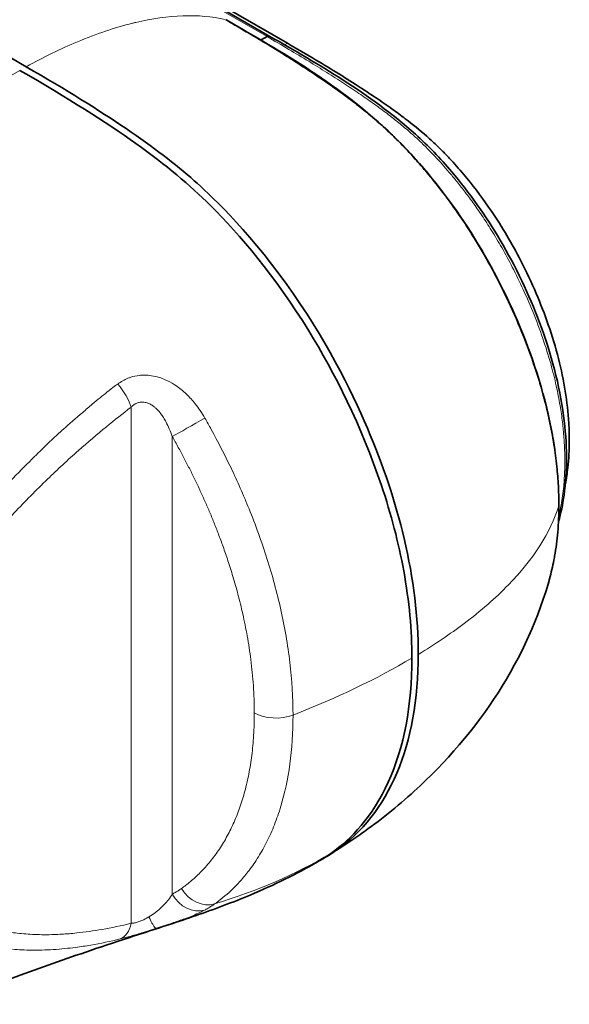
# Model space of a CAD drawing. Header units: millimetres. Extents: x 5 to 415, y 5 to 292.
# Tile 195 of 197: x 390 to 399, y 236 to 252. Entities that reach past the tile are written whole.
import ezdxf

# ---------------------------------------------------------------- set-up
doc = ezdxf.new("R2010")
doc.units = ezdxf.units.MM
doc.layers.add('Sichtbar (ISO)', color=7, linetype='Continuous', lineweight=35)
doc.layers.add('Sichtbar schmal (ISO)', color=7, linetype='Continuous', lineweight=18)

msp = doc.modelspace()

# ---------------------------------------------------------------- linework, layer by layer
at = {"layer": 'Sichtbar (ISO)'}
for p, q in [((362.73151285, 269.77106746), (393.73107188, 251.87346372)), ((363.01739542, 269.65911624), (394.01694045, 251.76152057)), ((393.57771376, 251.81304845), (393.68354328, 251.86988233)), ((391.5095873, 237.13105025), (391.50972334, 237.13109476))]:
    msp.add_line(p, q, dxfattribs=at)
for points, knots in [([(358.73955394, 269.27360182), (363.90608068, 266.29069609), (369.07263283, 263.30780493), (379.40573712, 257.3420226), (384.57228926, 254.35913143), (389.73884141, 251.37624027)], [-8.7679091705, -8.7679091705, -8.7679091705, -8.7679091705, -4.3839586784, -4.3839586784, -0.0000081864, -0.0000081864, -0.0000081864, -0.0000081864]), ([(393.00945682, 252.14699404), (393.07588157, 252.10865446), (393.21451062, 252.02734671), (393.43583357, 251.89726772), (393.68470963, 251.74779102), (393.96492783, 251.57550988), (394.26658379, 251.3837538), (394.56835843, 251.18341728), (394.85295867, 250.98421564), (395.11291193, 250.79071885), (395.34925928, 250.60198285), (395.56318104, 250.41750644), (395.75909056, 250.23452126), (395.94679168, 250.04456131), (396.13882013, 249.83493753), (396.34546035, 249.59408525), (396.57030962, 249.31152284), (396.81030323, 248.98223154), (397.06216398, 248.60037209), (397.32187585, 248.15951501), (397.58574231, 247.65353701), (397.83677685, 247.09803), (398.04925634, 246.53554483), (398.20894876, 246.01381448), (398.31971115, 245.55336358), (398.39253969, 245.14902464), (398.43686804, 244.7928269), (398.45920295, 244.47830138), (398.46452805, 244.28404428), (398.46416846, 244.19274364)], [0.00000058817, 0.00000058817, 0.00000058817, 0.00000058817, 0.02573287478, 0.05387232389, 0.08563640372, 0.12212170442, 0.16234635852, 0.20241792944, 0.23899277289, 0.27270437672, 0.30348995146, 0.33136899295, 0.35706838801, 0.38183966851, 0.40792824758, 0.43749674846, 0.47074424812, 0.50776330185, 0.54896871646, 0.59489182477, 0.64623936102, 0.70381839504, 0.76153221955, 0.81310768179, 0.85871760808, 0.8996119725, 0.93639997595, 0.96966771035, 0.99999999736, 0.99999999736, 0.99999999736, 0.99999999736]), ([(393.0135942, 252.14425093), (393.92806317, 251.61643075), (394.87935716, 251.08404418), (396.14349565, 249.86447465), (396.51787529, 249.41132943), (397.1700256, 248.45668293), (397.45482429, 247.94350391), (397.94972153, 246.85785254), (398.15427555, 246.26851998), (398.33125458, 245.49952338), (398.36861653, 245.29945551), (398.39700786, 245.10229427)], [0, 0, 0, 0, 0.7753615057, 0.7753615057, 1.1280220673, 1.1280220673, 1.4728732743, 1.4728732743, 1.850245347, 1.850245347, 1.9839485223, 1.9839485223, 1.9839485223, 1.9839485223]), ([(393.73107353, 251.87346276), (394.52782377, 251.41339806), (395.34549734, 250.95576716), (396.32156874, 250.08488429), (396.52121668, 249.87594968), (396.99960593, 249.31311292), (397.26948454, 248.93227595), (397.75617383, 248.10143523), (397.97588876, 247.64170989), (398.34084926, 246.67139627), (398.47648345, 246.14771105), (398.60187426, 245.19556758), (398.60442752, 244.75121068), (398.52696632, 244.20325134), (398.49701471, 244.05831003), (398.45833799, 243.92047432)], [0, 0, 0, 0, 0.6755534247, 0.6755534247, 0.8560730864, 0.8560730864, 1.1325267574, 1.1325267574, 1.4338312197, 1.4338312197, 1.7704747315, 1.7704747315, 2.0864772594, 2.0864772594, 2.2058538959, 2.2058538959, 2.2058538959, 2.2058538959]), ([(398.56967497, 244.53738424), (398.58658984, 244.62446176), (398.60016449, 244.71424146), (398.61039803, 244.80638747), (398.62605513, 244.94736888), (398.63389126, 245.09388941), (398.63433936, 245.24467592), (398.63462229, 245.33988188), (398.6319599, 245.43678852), (398.62624035, 245.53524739), (398.61631956, 245.70602819), (398.59720089, 245.8814791), (398.56863307, 246.0601841), (398.54065696, 246.23518768), (398.50361907, 246.41331195), (398.45789635, 246.59296963), (398.41104832, 246.77704895), (398.3550827, 246.9627381), (398.29073055, 247.14837823), (398.23122138, 247.32004754), (398.16454047, 247.49167494), (398.09149394, 247.6620616), (398.01459953, 247.84142375), (397.93065118, 248.019411), (397.84041793, 248.19495154), (397.76820566, 248.33543392), (397.69196819, 248.47434929), (397.61160597, 248.61090171), (397.53236839, 248.74554314), (397.44912068, 248.87788729), (397.36202317, 249.00683827), (397.23430114, 249.19593527), (397.09830046, 249.37773557), (396.95652826, 249.55007697), (396.88259878, 249.63994728), (396.80709986, 249.72724545), (396.73013436, 249.81208026), (396.68992925, 249.85639613), (396.64932394, 249.9000398), (396.60818763, 249.94269218), (396.56748838, 249.98489139), (396.52626936, 250.02612025), (396.48473653, 250.06624467), (396.42369131, 250.12521981), (396.36196816, 250.18180897), (396.29981692, 250.23632239), (396.18396601, 250.33793627), (396.06662765, 250.43233787), (395.94893786, 250.52208774), (395.87652966, 250.57730602), (395.80398843, 250.63076349), (395.7313383, 250.68287961), (395.64402518, 250.74551433), (395.55655475, 250.80621162), (395.46904456, 250.86549071), (395.37080253, 250.93203951), (395.27251039, 250.99680095), (395.17418403, 251.06024338), (395.05519177, 251.13701992), (394.9361494, 251.21186472), (394.81711006, 251.28530327), (394.68775741, 251.36510438), (394.55840834, 251.44324503), (394.42906753, 251.5201662), (394.29167498, 251.60187588), (394.15429177, 251.68220953), (394.01694045, 251.76152057)], [0.44925311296, 0.44925311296, 0.44925311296, 0.44925311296, 0.46895746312, 0.46895746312, 0.46895746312, 0.49910469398, 0.49910469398, 0.49910469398, 0.5181395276, 0.5181395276, 0.5181395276, 0.55115619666, 0.55115619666, 0.55115619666, 0.58348900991, 0.58348900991, 0.58348900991, 0.61661758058, 0.61661758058, 0.61661758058, 0.64725297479, 0.64725297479, 0.64725297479, 0.679502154, 0.679502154, 0.679502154, 0.70531067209, 0.70531067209, 0.70531067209, 0.73075801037, 0.73075801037, 0.73075801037, 0.76807463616, 0.76807463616, 0.76807463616, 0.78753401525, 0.78753401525, 0.78753401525, 0.79769917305, 0.79769917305, 0.79769917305, 0.80775632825, 0.80775632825, 0.80775632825, 0.82253840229, 0.82253840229, 0.82253840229, 0.85009242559, 0.85009242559, 0.85009242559, 0.86704493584, 0.86704493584, 0.86704493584, 0.88741897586, 0.88741897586, 0.88741897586, 0.91029159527, 0.91029159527, 0.91029159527, 0.93797150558, 0.93797150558, 0.93797150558, 0.96804954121, 0.96804954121, 0.96804954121, 1, 1, 1, 1]), ([(396.05723229, 241.68359205), (396.05723379, 242.13829063), (396.0130611, 242.61704727), (395.83888132, 243.57254926), (395.71681772, 244.04074865), (395.23033538, 245.4906446), (394.78524108, 246.3676154), (393.81297027, 247.94997368), (393.24083998, 248.62171749), (392.0778747, 249.77498394), (391.22175688, 250.39954369), (389.6328033, 251.31693216)], [-3.7715286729, -3.7715286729, -3.7715286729, -3.7715286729, -3.3916178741, -3.3916178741, -3.0402890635, -3.0402890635, -2.3111972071, -2.3111972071, -1.3482986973, -1.3482986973, -0.0000117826, -0.0000117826, -0.0000117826, -0.0000117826]), ([(389.73884141, 251.37624212), (391.05495972, 250.61637418), (391.86847432, 250.05732894), (392.70683009, 249.31830142), (393.3322506, 248.74860756), (394.63298337, 246.93628176), (395.05652186, 246.08784713), (395.58540632, 244.84981551), (395.78799703, 244.24283237), (396.08492226, 242.98227023), (396.16170253, 242.34539866), (396.16166442, 241.74591811)], [0.0000081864, 0.0000081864, 0.0000081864, 0.0000081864, 1.1167741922, 1.1167741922, 1.4994792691, 1.4994792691, 1.8528611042, 1.8528611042, 2.1875750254, 2.1875750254, 2.5581761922, 2.5581761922, 2.5581761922, 2.5581761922]), ([(398.46416462, 244.18934077), (398.46395155, 244.0392417), (398.4579483, 243.89254052), (398.44587702, 243.74998331), (398.43438957, 243.61432079), (398.41740677, 243.482411), (398.3948383, 243.3549117), (398.39345706, 243.34710846), (398.39205489, 243.33932166), (398.39063176, 243.33155148), (398.37120031, 243.22545709), (398.34786184, 243.12246012), (398.32070361, 243.02287225)], [0.00096412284, 0.00096412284, 0.00096412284, 0.00096412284, 0.12856699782, 0.12856699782, 0.12856699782, 0.24999844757, 0.24999844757, 0.24999844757, 0.2574303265, 0.2574303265, 0.2574303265, 0.35890553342, 0.35890553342, 0.35890553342, 0.35890553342]), ([(398.32166883, 243.02260907), (398.13875805, 242.35181475), (397.84373789, 241.70202528), (397.0864441, 240.51964751), (396.61517003, 239.97525668), (395.81754464, 239.25058377), (395.52501845, 239.01702031), (395.22164744, 238.80225928)], [0, 0, 0, 0, 0.4179239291, 0.4179239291, 0.8426441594, 0.8426441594, 1.0681892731, 1.0681892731, 1.0681892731, 1.0681892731]), ([(396.16166441, 241.74591812), (396.161837, 241.00914065), (396.04458479, 240.34947446), (395.58059202, 239.25640239), (395.23926197, 238.82826847), (394.81665573, 238.53405357)], [0.0000015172, 0.0000015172, 0.0000015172, 0.0000015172, 0.5413451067, 0.5413451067, 1.076530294, 1.076530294, 1.076530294, 1.076530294]), ([(394.73061787, 238.48383444), (395.0614105, 238.71808104), (395.41105087, 239.08500355), (395.92834864, 240.22066286), (396.05722973, 240.90693455), (396.05723229, 241.68359205)], [-1.1410256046, -1.1410256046, -1.1410256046, -1.1410256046, -0.5707402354, -0.5707402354, -0.0000162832, -0.0000162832, -0.0000162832, -0.0000162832]), ([(394.5108732, 238.34357563), (394.16764596, 238.14594124), (393.7998173, 237.96594493), (393.12510115, 237.6828478), (392.82489843, 237.57066409), (392.22758325, 237.36431501), (391.93847165, 237.27101948), (391.60502908, 237.16223905), (391.55735907, 237.14667666), (391.5097241, 237.13109243)], [0, 0, 0, 0, 0.26739982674, 0.26739982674, 0.45859743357, 0.45859743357, 0.6466950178, 0.6466950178, 0.67810558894, 0.67810558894, 0.67810558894, 0.67810558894]), ([(391.50958656, 237.13105251), (391.27528737, 237.05439462), (391.03329103, 236.97429976), (390.3828039, 236.75415729), (389.966816, 236.6074911), (389.16527767, 236.31295794), (388.77167751, 236.16164421), (388.39210976, 236.01029022)], [0, 0, 0, 0, 0.15489833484, 0.15489833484, 0.41450695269, 0.41450695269, 0.67618539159, 0.67618539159, 0.67618539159, 0.67618539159])]:
    msp.add_open_spline(points, degree=3, knots=knots, dxfattribs=at)
for points in [[(395.22028063, 238.80129275), (395.04731459, 238.67890788), (394.87015056, 238.56209852), (394.68931316, 238.45064569)], [(395.22027734, 238.80129194), (395.22073297, 238.80161432), (395.22118853, 238.80193673), (395.22164401, 238.80225917)], [(394.61331297, 238.40530588), (394.68148418, 238.44456443), (394.74964393, 238.48740404), (394.81665421, 238.53405604)], [(394.51103658, 238.34329305), (394.58889755, 238.38843708), (394.66232614, 238.43557176), (394.73061614, 238.48383723)]]:
    msp.add_open_spline(points, degree=3, dxfattribs=at)
at = {"layer": 'Sichtbar schmal (ISO)'}
for p, q in [((393.68354206, 251.86988304), (362.6839806, 269.7674896)), ((393.6810309, 251.86853449), (393.68103538, 251.8685319)), ((393.9700086, 251.73442421), (394.01694045, 251.76152057)), ((391.45667225, 245.79566564), (391.45667149, 237.3383021)), ((392.13161833, 245.31415148), (392.13161786, 237.81528577)), ((389.98002405, 245.09018931), (389.9800108, 245.09019695)), ((390.28793842, 236.91568682), (390.28798154, 236.91568258))]:
    msp.add_line(p, q, dxfattribs=at)
for centre, major_axis, ratio, start_param, end_param in [((393.68107188, 251.78686118), (0.05, 0.08660254), 0.5773502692, 6.2831523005, 7.0336768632), ((393.68107188, 251.78686118), (-0.05, -0.08660254), 0.5773502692, 2.3898609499, 2.3899809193), ((391.1352783, 246.01680356), (-0.30332798, 0.39748225), 0.3617275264, 3.8770191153, 4.8389389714), ((392.48516762, 245.5182828), (-0.43410538, -0.24809781), 0.0062332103, 0.6154933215, 1.9960358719), ((382.56341969, 243.79664837), (15.98682377, 1.11802983), 0.3436469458, 6.1513062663, 6.1530829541), ((388.90153886, 243.56944238), (9.61077608, 1.37971333), 0.4169651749, 5.2241252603, 5.4904695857), ((393.82913813, 240.99011619), (0.5, 0.00000166), 0.5773409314, 3.9269902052, 5.3075316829), ((392.63405696, 238.1107067), (0.28877304, -0.40817902), 0.8154693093, 4.6372098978, 6.0177512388), ((392.48517784, 238.01940844), (0.23615425, -0.44071665), 0.8163699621, 4.7382532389, 6.1197498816), ((391.13521268, 237.55942461), (0.11987364, -0.48541764), 0.6380061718, 0.0813598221, 0.9477831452)]:
    msp.add_ellipse(centre, major_axis=major_axis, ratio=ratio, start_param=start_param, end_param=end_param, dxfattribs=at)
for points in [[(391.53431572, 252.10202774), (392.07225717, 252.22879629), (392.56683227, 252.24891402), (392.99936217, 252.14986381)], [(384.28832644, 246.40322171), (385.97025649, 248.59917065), (387.89468574, 250.33386689), (389.6328033, 251.31693216)], [(394.86445762, 238.56443147), (394.98757787, 238.64155427), (395.1062853, 238.72063599), (395.22027734, 238.80129194)], [(392.82539892, 237.65504814), (393.51588054, 237.86404567), (394.15659473, 238.14283699), (394.73061702, 238.48383594)], [(392.33686319, 237.41373369), (392.37621933, 237.42831988), (392.45272952, 237.45772394), (392.55356506, 237.50074319), (392.62461687, 237.53479055), (392.65964448, 237.55319622)], [(391.50972334, 237.13109476), (391.51025062, 237.13126726), (391.51077793, 237.13143981), (391.51130525, 237.13161241)]]:
    msp.add_open_spline(points, degree=3, dxfattribs=at)
for points, knots in [([(389.7388414, 251.37624211), (390.02440066, 251.53341061), (390.30468059, 251.66991824), (390.57766126, 251.78454432), (390.88839245, 251.91502204), (391.189618, 252.01712707), (391.47896358, 252.0886918), (391.49747011, 252.09326907), (391.51592829, 252.09772147), (391.53431572, 252.10202774)], [0.00001340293, 0.00001340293, 0.00001340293, 0.00001340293, 0.45227193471, 0.45227193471, 0.45227193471, 0.9670733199, 0.9670733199, 0.9670733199, 0.99999999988, 0.99999999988, 0.99999999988, 0.99999999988]), ([(398.46170421, 243.99966349), (398.47690519, 244.06300909), (398.51039946, 244.22424121), (398.54484607, 244.48224334), (398.561635, 244.76261537), (398.56237831, 245.02084055), (398.55116234, 245.26833496), (398.52807591, 245.52166351), (398.49003171, 245.79849396), (398.43105156, 246.11324551), (398.34346095, 246.47467941), (398.22087673, 246.87977757), (398.06550942, 247.30319342), (397.88988448, 247.71125095), (397.71044354, 248.07907308), (397.53554789, 248.4025502), (397.36776362, 248.6857728), (397.20858539, 248.9325871), (397.0585576, 249.14830237), (396.91790479, 249.33736289), (396.78751032, 249.50247348), (396.66686588, 249.64745554), (396.55173863, 249.77971679), (396.43369485, 249.9094329), (396.30404457, 250.0440617), (396.15793133, 250.18528236), (395.99481405, 250.33131511), (395.81595106, 250.47998342), (395.62202867, 250.6307428), (395.41168625, 250.78487732), (395.18216864, 250.94467951), (394.93081253, 251.11189341), (394.65635798, 251.28746297), (394.35737736, 251.47214108), (394.03056803, 251.66807615), (393.80295549, 251.80093198), (393.68354332, 251.86988374)], [0.43858248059, 0.43858248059, 0.43858248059, 0.43858248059, 0.45250164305, 0.47319901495, 0.49118648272, 0.50702179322, 0.52173811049, 0.53646773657, 0.55230669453, 0.57022322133, 0.59060194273, 0.61356051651, 0.6382459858, 0.66159835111, 0.68250265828, 0.70125244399, 0.71797814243, 0.73288849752, 0.7462780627, 0.75844817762, 0.76941569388, 0.77913843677, 0.78814761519, 0.79725620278, 0.80716548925, 0.81825949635, 0.83050804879, 0.84373202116, 0.85795315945, 0.87328709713, 0.88996933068, 0.90831413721, 0.92838003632, 0.9501077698, 0.97381760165, 0.99999973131, 0.99999973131, 0.99999973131, 0.99999973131]), ([(391.23962501, 246.17581544), (391.29112797, 246.21495798), (391.34731806, 246.24701737), (391.40594153, 246.27065908), (391.42167564, 246.27700435), (391.43759335, 246.28274822), (391.45362918, 246.28790795), (391.49787391, 246.30214424), (391.54312935, 246.31185417), (391.58843838, 246.31715058), (391.62073574, 246.32092599), (391.65307001, 246.32245878), (391.6851425, 246.32208184), (391.72143741, 246.32165528), (391.75743643, 246.31852957), (391.79368638, 246.31280535), (391.83440704, 246.30637517), (391.87547476, 246.29666289), (391.91791719, 246.28315161), (391.95049157, 246.27278177), (391.98391794, 246.26032179), (392.01754913, 246.24563044), (392.06674585, 246.2241395), (392.11635842, 246.19782705), (392.16506458, 246.166901)], [0, 0, 0, 0, 0.1970998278, 0.1970998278, 0.1970998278, 0.25, 0.25, 0.25, 0.3959577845, 0.3959577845, 0.3959577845, 0.5, 0.5, 0.5, 0.6177396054, 0.6177396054, 0.6177396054, 0.75, 0.75, 0.75, 0.8515092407, 0.8515092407, 0.8515092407, 1, 1, 1, 1]), ([(391.23962501, 246.17581544), (391.2152684, 246.16307883), (391.16271981, 246.12379123), (391.06084857, 246.04158438), (390.99613073, 245.98935914), (390.91133549, 245.91981475), (390.82144243, 245.84441443), (390.76983635, 245.8011284), (390.7165445, 245.75593443), (390.66432228, 245.71122961), (390.55171584, 245.61483292), (390.44427641, 245.52044266), (390.3499202, 245.43586262), (390.32429454, 245.41289201), (390.29963147, 245.39064995), (390.27608477, 245.36930211), (390.1658368, 245.26934942), (390.08033717, 245.18917339), (389.95473889, 245.06533085), (389.91706873, 245.02818728), (389.87576686, 244.98709982), (389.8313279, 244.9426536), (389.72760031, 244.83890909), (389.60681561, 244.7168311), (389.47503962, 244.58410304)], [0, 0, 0, 0, 0.2, 0.2, 0.2, 0.3270581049, 0.3270581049, 0.3270581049, 0.4, 0.4, 0.4, 0.5572841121, 0.5572841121, 0.5572841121, 0.6, 0.6, 0.6, 0.8, 0.8, 0.8, 0.859985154, 0.859985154, 0.859985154, 1, 1, 1, 1]), ([(392.16506458, 246.166901), (392.22568312, 246.12863293), (392.28585717, 246.08226844), (392.3432154, 246.02983355), (392.35164028, 246.02213182), (392.36000449, 246.01429903), (392.36831521, 246.00632397), (392.41658552, 245.96000326), (392.46306432, 245.90889608), (392.50908752, 245.850704), (392.56303456, 245.78249296), (392.61633174, 245.7045348), (392.66566174, 245.61816794)], [0.00000000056, 0.00000000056, 0.00000000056, 0.00000000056, 0.33333333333, 0.33333333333, 0.33333333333, 0.38229390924, 0.38229390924, 0.38229390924, 0.66666666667, 0.66666666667, 0.66666666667, 1, 1, 1, 1]), ([(388.33052495, 242.60077027), (388.41443247, 242.71696611), (388.50020649, 242.83178581), (388.58762358, 242.94516176), (388.72927389, 243.1288757), (388.8752384, 243.30879881), (389.02475303, 243.48475337), (389.19330732, 243.68311453), (389.36637345, 243.87643206), (389.54308675, 244.06448252), (389.72106037, 244.25387415), (389.90273336, 244.43792332), (390.08742589, 244.61636632), (390.25410857, 244.77740887), (390.42325061, 244.93388529), (390.5944411, 245.08556083), (390.74572347, 245.2195977), (390.89860555, 245.34988536), (391.05283638, 245.47623145), (391.1864936, 245.58572361), (391.32116374, 245.69225563), (391.45667223, 245.79566568)], [0, 0, 0, 0, 0.09357937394, 0.09357937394, 0.09357937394, 0.24521502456, 0.24521502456, 0.24521502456, 0.41616042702, 0.41616042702, 0.41616042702, 0.58832501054, 0.58832501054, 0.58832501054, 0.74370137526, 0.74370137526, 0.74370137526, 0.8810086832, 0.8810086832, 0.8810086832, 0.99999989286, 0.99999989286, 0.99999989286, 0.99999989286]), ([(391.45667227, 245.7956656), (391.46959986, 245.80909344), (391.4831177, 245.82112622), (391.49727267, 245.83163116), (391.50994181, 245.84103341), (391.52312638, 245.84920999), (391.53673835, 245.85605278), (391.53833477, 245.85685531), (391.53993708, 245.85763949), (391.5415451, 245.85840533), (391.55686398, 245.86570113), (391.57269725, 245.87132394), (391.5889306, 245.87514709), (391.60048857, 245.87786914), (391.61225156, 245.87968221), (391.62415281, 245.8805581), (391.62896707, 245.88091241), (391.63380397, 245.88111339), (391.63865899, 245.88116336), (391.65551605, 245.88133687), (391.67258202, 245.87968243), (391.69021433, 245.87604465), (391.70053881, 245.87391457), (391.71105932, 245.87110125), (391.72178703, 245.86751322), (391.72938026, 245.86497355), (391.73707689, 245.86204494), (391.74488332, 245.85869622), (391.76371868, 245.85061645), (391.78318863, 245.84008102), (391.80275669, 245.82705308), (391.81110882, 245.82149244), (391.81948269, 245.81547873), (391.82785611, 245.80901181), (391.83910063, 245.80032751), (391.85034417, 245.79082562), (391.86155899, 245.78050671), (391.88112511, 245.76250364), (391.90058882, 245.7420163), (391.91984213, 245.71892942), (391.92415658, 245.71375591), (391.92846122, 245.70845116), (391.93275325, 245.70301611), (391.9476145, 245.68419714), (391.96232498, 245.66381328), (391.97681648, 245.64184832), (391.9911802, 245.62007704), (392.00532647, 245.59675363), (392.01919817, 245.57185694), (392.02336347, 245.56438112), (392.02750391, 245.55676377), (392.03161808, 245.54900299), (392.04943366, 245.5153965), (392.06675198, 245.47910997), (392.08347252, 245.43998208), (392.10019305, 245.40085419), (392.11631361, 245.3588832), (392.13161833, 245.31415148)], [0.00000004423, 0.00000004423, 0.00000004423, 0.00000004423, 0.07692307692, 0.07692307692, 0.07692307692, 0.14577157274, 0.14577157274, 0.14577157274, 0.15384615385, 0.15384615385, 0.15384615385, 0.23076923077, 0.23076923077, 0.23076923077, 0.28553760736, 0.28553760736, 0.28553760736, 0.30769230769, 0.30769230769, 0.30769230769, 0.38461538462, 0.38461538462, 0.38461538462, 0.42965721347, 0.42965721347, 0.42965721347, 0.46153846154, 0.46153846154, 0.46153846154, 0.53846153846, 0.53846153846, 0.53846153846, 0.57129419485, 0.57129419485, 0.57129419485, 0.61538461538, 0.61538461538, 0.61538461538, 0.69230769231, 0.69230769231, 0.69230769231, 0.70954529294, 0.70954529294, 0.70954529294, 0.76923076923, 0.76923076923, 0.76923076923, 0.82838993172, 0.82838993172, 0.82838993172, 0.84615384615, 0.84615384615, 0.84615384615, 0.92307692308, 0.92307692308, 0.92307692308, 1, 1, 1, 1]), ([(394.10945239, 240.7510782), (394.10945239, 241.03727761), (394.09139319, 241.32622479), (394.05740704, 241.61457121), (394.02342089, 241.90291755), (393.97350782, 242.19066313), (393.91013995, 242.47543878), (393.87845602, 242.61782661), (393.84340839, 242.75947196), (393.80534418, 242.89999629), (393.76727998, 243.04052062), (393.7261992, 243.17992394), (393.68239554, 243.31805125), (393.63859188, 243.45617857), (393.59206533, 243.59302989), (393.54312311, 243.72835738), (393.4941809, 243.86368487), (393.44282302, 243.99748854), (393.38937396, 244.12951989), (393.34297002, 244.2441482), (393.29498983, 244.35744062), (393.24563784, 244.46924585), (393.19628584, 244.58105109), (393.14556204, 244.69136915), (393.09377686, 244.79992636), (392.99020649, 245.0170408), (392.88239054, 245.22711187), (392.76961459, 245.43256904), (392.73542183, 245.49486201), (392.70077312, 245.55673085), (392.66566174, 245.61816794)], [0, 0, 0, 0, 0.166677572, 0.166677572, 0.166677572, 0.3333551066, 0.3333551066, 0.3333551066, 0.4166938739, 0.4166938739, 0.4166938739, 0.5000326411, 0.5000326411, 0.5000326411, 0.5833714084, 0.5833714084, 0.5833714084, 0.6667101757, 0.6667101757, 0.6667101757, 0.7390640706, 0.7390640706, 0.7390640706, 0.8114179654, 0.8114179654, 0.8114179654, 0.9561257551, 0.9561257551, 0.9561257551, 1, 1, 1, 1]), ([(392.13161833, 245.31415148), (392.16492445, 245.25587307), (392.19773254, 245.19726529), (392.23002351, 245.13839701), (392.26115243, 245.0816472), (392.29180078, 245.0246553), (392.32194987, 244.96745027), (392.35220234, 244.91004911), (392.38195212, 244.85243336), (392.41119493, 244.79461725), (392.44050566, 244.73666684), (392.46930705, 244.67851515), (392.49760091, 244.62018198), (392.52592159, 244.56179351), (392.55373377, 244.50322323), (392.58101038, 244.44452753), (392.60821862, 244.38597896), (392.63489397, 244.3273056), (392.66101631, 244.26852291), (392.68712704, 244.20976632), (392.71268526, 244.15090049), (392.73768031, 244.09194122), (392.76317518, 244.03180296), (392.78808414, 243.97156748), (392.81239136, 243.91126399), (392.83801104, 243.8477044), (392.86296225, 243.78406926), (392.88722691, 243.7203905), (392.91361379, 243.65114231), (392.93918877, 243.58184255), (392.96393075, 243.51252971), (392.99146199, 243.43540297), (393.01796182, 243.35826005), (393.04340486, 243.28115834), (393.07199175, 243.1945296), (393.09924455, 243.1079529), (393.12512483, 243.02151477), (393.15419557, 242.92442075), (393.18153454, 242.82750159), (393.20709994, 242.73087107), (393.23574134, 242.6226141), (393.26215673, 242.51471942), (393.28629477, 242.40735766), (393.31326296, 242.28740789), (393.33738847, 242.16812332), (393.35862658, 242.04972949), (393.38221758, 241.91821923), (393.40224597, 241.78780801), (393.41867997, 241.65879514), (393.43684377, 241.51620277), (393.45061669, 241.37531862), (393.46005638, 241.2364668), (393.47044383, 241.083674), (393.47558424, 240.93334213), (393.47558474, 240.78599659)], [0.0000000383, 0.0000000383, 0.0000000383, 0.0000000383, 0.03947566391, 0.03947566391, 0.03947566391, 0.07753069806, 0.07753069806, 0.07753069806, 0.11571620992, 0.11571620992, 0.11571620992, 0.15399042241, 0.15399042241, 0.15399042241, 0.19230091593, 0.19230091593, 0.19230091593, 0.23051538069, 0.23051538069, 0.23051538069, 0.26871287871, 0.26871287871, 0.26871287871, 0.30767419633, 0.30767419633, 0.30767419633, 0.34873923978, 0.34873923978, 0.34873923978, 0.39339588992, 0.39339588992, 0.39339588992, 0.44308685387, 0.44308685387, 0.44308685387, 0.49891785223, 0.49891785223, 0.49891785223, 0.56163156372, 0.56163156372, 0.56163156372, 0.63189089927, 0.63189089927, 0.63189089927, 0.71038803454, 0.71038803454, 0.71038803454, 0.797581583, 0.797581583, 0.797581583, 0.8939528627, 0.8939528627, 0.8939528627, 1, 1, 1, 1]), ([(398.46194493, 244.18254804), (398.32572699, 243.7399084), (398.04326277, 243.30370551), (397.63753643, 242.88509656), (397.42785038, 242.66875256), (397.18524119, 242.45710788), (396.91288073, 242.25170236), (396.68302901, 242.07835557), (396.43198809, 241.90945241), (396.1616662, 241.74591921)], [0, 0, 0, 0, 0.512040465, 0.512040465, 0.512040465, 0.7766714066, 0.7766714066, 0.7766714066, 1, 1, 1, 1]), ([(393.47558563, 240.7859951), (393.47558572, 240.66107874), (393.46843946, 240.42359237), (393.43737826, 240.08950392), (393.38877315, 239.78430502), (393.32376841, 239.50207925), (393.243081, 239.23979217), (393.1467708, 238.99484337), (393.03424758, 238.76520456), (392.9042245, 238.54927597), (392.75672699, 238.34890705), (392.596811, 238.17105622), (392.43715061, 238.02422866), (392.33035549, 237.94188192), (392.28045065, 237.90654359)], [0.00000024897, 0.00000024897, 0.00000024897, 0.00000024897, 0.09566716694, 0.1850350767, 0.27104025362, 0.35466289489, 0.43677228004, 0.51831804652, 0.60026573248, 0.68347147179, 0.76913947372, 0.85481425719, 0.93396099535, 0.9999993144, 0.9999993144, 0.9999993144, 0.9999993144]), ([(392.82539892, 237.65504814), (392.91808834, 237.72068965), (393.06096163, 237.83748476), (393.24701004, 238.02728671), (393.39823476, 238.20974443), (393.54553899, 238.42342667), (393.68511862, 238.67280791), (393.80836096, 238.94870987), (393.94855146, 239.35341321), (394.07333426, 239.92869032), (394.10945238, 240.46487892), (394.10945239, 240.7510782)], [0, 0, 0, 0, 0.1294670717, 0.207092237, 0.2847174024, 0.3741277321, 0.4635380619, 0.5529483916, 0.6423587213, 0.8211793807, 1, 1, 1, 1]), ([(394.81669269, 238.53407864), (394.82240308, 238.53760127), (394.82721851, 238.54057661), (394.83011241, 238.54236072), (394.83301219, 238.54414846), (394.83398352, 238.54473869), (394.83615946, 238.54607024), (394.83833541, 238.54740179), (394.84171467, 238.54947667), (394.84504684, 238.55159312), (394.84837901, 238.55370956), (394.85166476, 238.55586653), (394.85490046, 238.55801167), (394.85813617, 238.56015681), (394.861322, 238.56228985), (394.86445762, 238.56443147)], [0.00040560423, 0.00040560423, 0.00040560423, 0.00040560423, 0.2, 0.2, 0.2, 0.4, 0.4, 0.4, 0.6, 0.6, 0.6, 0.8, 0.8, 0.8, 1, 1, 1, 1]), ([(392.28045024, 237.90654426), (392.26497234, 237.89559602), (392.2492249, 237.88501013), (392.23322423, 237.8747451), (392.21693005, 237.86429176), (392.20037326, 237.85417114), (392.1835874, 237.84435735), (392.16649295, 237.83436314), (392.14916092, 237.82468714), (392.13161786, 237.81528569)], [0, 0, 0, 0, 0.3272884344, 0.3272884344, 0.3272884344, 0.6605806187, 0.6605806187, 0.6605806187, 1, 1, 1, 1]), ([(392.13161625, 237.81528653), (392.11288522, 237.78439454), (392.07331281, 237.72725839), (392.00471866, 237.64798331), (391.9310705, 237.57679344), (391.84736955, 237.50821241), (391.7841359, 237.46508039), (391.74979257, 237.44417647)], [0, 0, 0, 0, 0.2273772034, 0.4280350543, 0.6106456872, 0.7940820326, 1, 1, 1, 1]), ([(392.65964448, 237.55319622), (392.67932365, 237.563763), (392.69859733, 237.57456306), (392.71744791, 237.58561394), (392.73629849, 237.59666481), (392.75472589, 237.60796672), (392.77272163, 237.61953561), (392.79071738, 237.63110451), (392.80828171, 237.64293989), (392.82539892, 237.65504814)], [0, 0, 0, 0, 0.3333333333, 0.3333333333, 0.3333333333, 0.6666666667, 0.6666666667, 0.6666666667, 1, 1, 1, 1]), ([(391.45667149, 237.3383021), (391.29579224, 237.29868216), (391.1378922, 237.26534736), (390.98394039, 237.23834228), (390.84108613, 237.21328386), (390.70162996, 237.19367598), (390.56626211, 237.17945299), (390.48216044, 237.1706165), (390.39963485, 237.16385432), (390.31882316, 237.15907263), (390.27868684, 237.15669772), (390.23898843, 237.15485032), (390.199661, 237.15352227), (390.09002839, 237.14982007), (389.98326641, 237.15012495), (389.87797203, 237.1544174), (389.78226579, 237.15831897), (389.68777333, 237.16552112), (389.59352514, 237.176215), (389.50901329, 237.18580413), (389.42470054, 237.19820706), (389.33988265, 237.21358207), (389.334167, 237.21461815), (389.32844909, 237.21566777), (389.32272874, 237.21673105), (389.25295797, 237.22969989), (389.18269369, 237.2444428), (389.11215229, 237.26110779), (389.04392003, 237.27722726), (388.97542833, 237.2951446), (388.90689783, 237.315006), (388.84522644, 237.3328795), (388.78352464, 237.35232884), (388.7218648, 237.37330845), (388.66613595, 237.39227005), (388.61044138, 237.41248125), (388.55482013, 237.43388934), (388.50430383, 237.45333258), (388.45384814, 237.47376307), (388.40344876, 237.49509466), (388.37912937, 237.50538787), (388.35482299, 237.51589071), (388.3305247, 237.5265879)], [0, 0, 0, 0, 0.1330983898, 0.1330983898, 0.1330983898, 0.2566024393, 0.2566024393, 0.2566024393, 0.3333333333, 0.3333333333, 0.3333333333, 0.3714428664, 0.3714428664, 0.3714428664, 0.477680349, 0.477680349, 0.477680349, 0.5742438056, 0.5742438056, 0.5742438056, 0.6608317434, 0.6608317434, 0.6608317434, 0.6666666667, 0.6666666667, 0.6666666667, 0.7378348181, 0.7378348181, 0.7378348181, 0.806673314, 0.806673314, 0.806673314, 0.8686218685, 0.8686218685, 0.8686218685, 0.9246116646, 0.9246116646, 0.9246116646, 0.9754626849, 0.9754626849, 0.9754626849, 1, 1, 1, 1]), ([(391.74979118, 237.44417493), (391.73128809, 237.43291095), (391.69292455, 237.4110141), (391.63350127, 237.3821143), (391.5730829, 237.35872647), (391.51243785, 237.34251621), (391.47492833, 237.33846915), (391.45667149, 237.3383021)], [0, 0, 0, 0, 0.1826068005, 0.3739829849, 0.5698517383, 0.7728295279, 1, 1, 1, 1]), ([(391.74979118, 237.44417493), (391.7668606, 237.40522873), (391.78396831, 237.36981627), (391.79965493, 237.34132289), (391.81534156, 237.31282951), (391.82964664, 237.2910266), (391.84196589, 237.2765028), (391.85428514, 237.261979), (391.8645361, 237.255028), (391.87203275, 237.25580961)], [0, 0, 0, 0, 0.33333333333, 0.33333333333, 0.33333333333, 0.66666666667, 0.66666666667, 0.66666666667, 0.99999999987, 0.99999999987, 0.99999999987, 0.99999999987]), ([(391.87203275, 237.25580961), (391.91608072, 237.26984623), (391.96277337, 237.28496861), (392.01530425, 237.30231773), (392.03395923, 237.30847882), (392.05340509, 237.31494026), (392.07312646, 237.32154492), (392.10893885, 237.33353842), (392.14560397, 237.34599116), (392.18085885, 237.35816237), (392.19984595, 237.36471737), (392.21837385, 237.37117605), (392.23659343, 237.37759677), (392.2708332, 237.38966311), (392.30400425, 237.40159724), (392.33686229, 237.41373636)], [0, 0, 0, 0, 0.3333333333, 0.3333333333, 0.3333333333, 0.4517079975, 0.4517079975, 0.4517079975, 0.6666666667, 0.6666666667, 0.6666666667, 0.7824361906, 0.7824361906, 0.7824361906, 1, 1, 1, 1]), ([(391.27986013, 237.08182862), (391.33517206, 237.09536416), (391.39376335, 237.11111807), (391.45613639, 237.12882692), (391.51850945, 237.14653578), (391.58466277, 237.16620456), (391.65403554, 237.18744498), (391.69978958, 237.20145387), (391.74694328, 237.21614696), (391.7955618, 237.23150255), (391.82064803, 237.23942574), (391.84612381, 237.24752564), (391.87199583, 237.25580582)], [0.00000009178, 0.00000009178, 0.00000009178, 0.00000009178, 0.33333333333, 0.33333333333, 0.33333333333, 0.66666666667, 0.66666666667, 0.66666666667, 0.88651293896, 0.88651293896, 0.88651293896, 0.99994940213, 0.99994940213, 0.99994940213, 0.99994940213]), ([(391.51130449, 237.13161473), (391.6227575, 237.16809811), (391.73272327, 237.2058748), (391.84271217, 237.24527277), (391.85243952, 237.24875711), (391.86216708, 237.25225403), (391.87184603, 237.25575028)], [0, 0, 0, 0, 0.91827272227, 0.91827272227, 0.91827272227, 0.99948420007, 0.99948420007, 0.99948420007, 0.99948420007]), ([(389.51331922, 236.91285396), (389.56356434, 236.90884598), (389.61406146, 236.90566605), (389.66481785, 236.90332926), (389.77412223, 236.89829695), (389.88462739, 236.89718207), (389.99619201, 236.8999424), (390.12019281, 236.90301042), (390.24550281, 236.91086436), (390.37189998, 236.92326606), (390.43002926, 236.92896953), (390.48838967, 236.93563339), (390.54695857, 236.94322436), (390.6304008, 236.95403909), (390.71426578, 236.96673588), (390.7984952, 236.98121748), (390.95773756, 237.00859608), (391.11827857, 237.04235184), (391.2798581, 237.08182784)], [0.00000011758, 0.00000011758, 0.00000011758, 0.00000011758, 0.08943641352, 0.08943641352, 0.08943641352, 0.28203831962, 0.28203831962, 0.28203831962, 0.49610966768, 0.49610966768, 0.49610966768, 0.59455976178, 0.59455976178, 0.59455976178, 0.7348201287, 0.7348201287, 0.7348201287, 0.99999338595, 0.99999338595, 0.99999338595, 0.99999338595])]:
    msp.add_open_spline(points, degree=3, knots=knots, dxfattribs=at)

doc.saveas('drawing.dxf')
